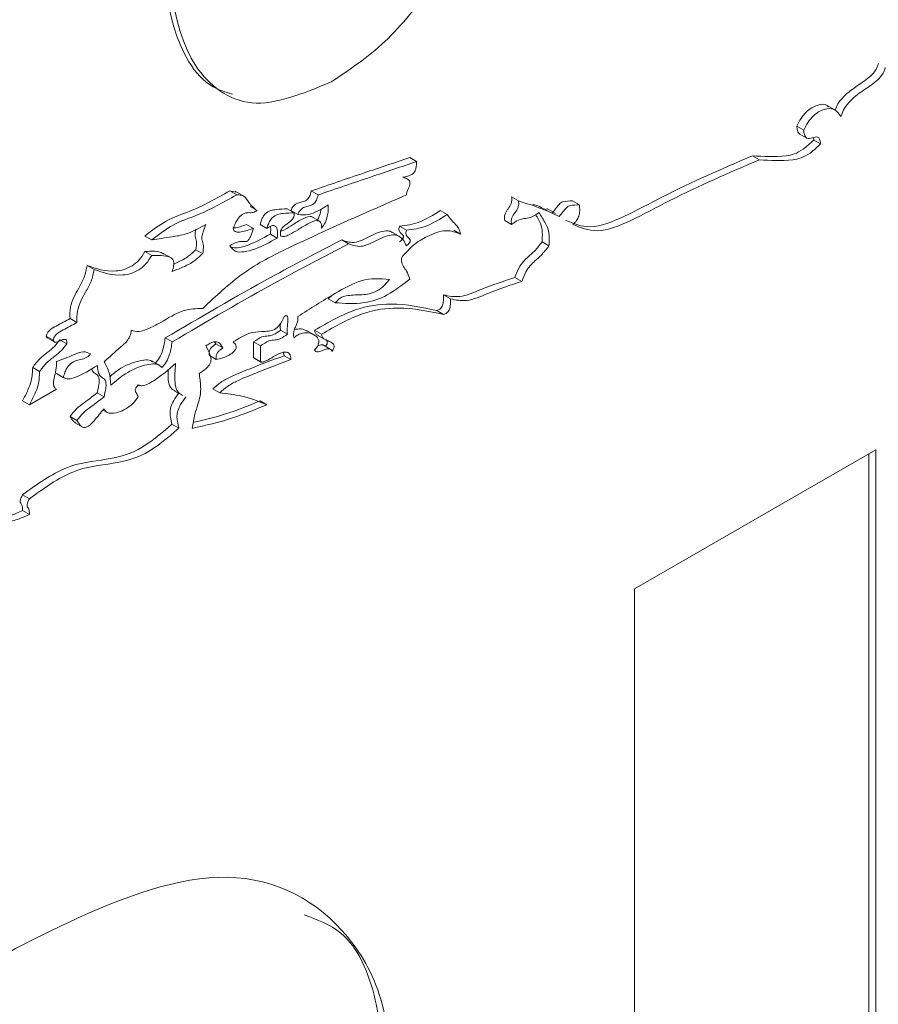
# Paper-space layout 'Sheet1' of a CAD drawing. Header units: millimetres. Extents: x 0 to 432, y 0 to 279.
# Tile 49 of 90: x 374.22 to 376.46, y 215.07 to 217.64. Entities that reach past the tile are written whole.
import ezdxf

# ---------------------------------------------------------------- set-up
doc = ezdxf.new("R2010")
doc.units = ezdxf.units.MM
doc.header["$LTSCALE"] = 0.5

psp = doc.layouts.new('Sheet1')

# ---------------------------------------------------------------- linework, layer by layer
at = {"color": 7, "linetype": 'Continuous', "lineweight": 15}
for p, q in [((376.3514, 217.3989), (376.329, 217.4119)), ((376.248, 217.3586), (376.266, 217.3482)), ((376.2563, 217.3381), (376.2742, 217.3277)), ((376.2921, 217.3228), (376.2913, 217.3288)), ((376.2921, 217.3228), (376.31, 217.3125)), ((375.2389, 217.2769), (375.2569, 217.2666)), ((376.1327, 217.2817), (376.1506, 217.2713)), ((375.2351, 217.2199), (375.224, 217.2264)), ((374.7699, 217.1901), (374.7858, 217.187)), ((374.7699, 217.1901), (374.7879, 217.1797)), ((374.8065, 217.1765), (374.784, 217.1895)), ((374.982, 217.1901), (375, 217.1797)), ((375.5043, 217.1744), (375.5222, 217.1641)), ((374.8229, 217.1492), (374.8409, 217.1388)), ((374.9199, 217.1438), (374.9379, 217.1334)), ((375.6189, 217.1313), (375.5964, 217.1442)), ((375.6634, 217.164), (375.6814, 217.1536)), ((374.9291, 217.1389), (374.947, 217.1285)), ((375.0054, 217.1101), (374.983, 217.1231)), ((375.3186, 217.1387), (375.3366, 217.1284)), ((374.8137, 217.1029), (374.8317, 217.0925)), ((374.8489, 217.1028), (374.8668, 217.0924)), ((375.2125, 217.0982), (375.2304, 217.0878)), ((375.4867, 217.1131), (375.5047, 217.1028)), ((374.5484, 217.0726), (374.5664, 217.0623)), ((374.8759, 217.0776), (374.8938, 217.0672)), ((375.2141, 217.0702), (375.1916, 217.0832)), ((375.3538, 217.0876), (375.3717, 217.0772)), ((375.0617, 217.0622), (375.0797, 217.0518)), ((375.584, 217.0571), (375.6019, 217.0467)), ((374.5484, 217.0318), (374.5664, 217.0214)), ((374.6187, 217.0144), (374.5963, 217.0274)), ((374.6813, 217.0368), (374.6993, 217.0264)), ((374.3982, 216.9961), (374.4161, 216.9857)), ((375.5132, 216.9648), (375.5311, 216.9544)), ((375.0266, 216.9091), (375.0366, 216.918)), ((375.3273, 216.9191), (375.3453, 216.9087)), ((375.0266, 216.9091), (375.0445, 216.8987)), ((375.3095, 216.8782), (375.3274, 216.8679)), ((374.3536, 216.8576), (374.3715, 216.8472)), ((374.2917, 216.8118), (374.3097, 216.8015)), ((374.9023, 216.827), (374.9203, 216.8166)), ((374.9924, 216.8133), (374.97, 216.8263)), ((374.9912, 216.8271), (375.0092, 216.8167)), ((374.9985, 216.8143), (375.021, 216.8013)), ((374.2943, 216.8068), (374.3123, 216.7964)), ((374.3273, 216.8017), (374.3453, 216.7913)), ((374.6016, 216.8068), (374.6196, 216.7965)), ((374.734, 216.7914), (374.7303, 216.7968)), ((374.734, 216.7914), (374.752, 216.781)), ((374.8318, 216.7555), (374.8318, 216.7967)), ((374.8318, 216.7967), (374.8498, 216.7863)), ((374.8498, 216.7451), (374.8498, 216.7863)), ((375.032, 216.7777), (375.0141, 216.7881)), ((374.7167, 216.7608), (374.7347, 216.7504)), ((374.9115, 216.7606), (374.9103, 216.7683)), ((374.9115, 216.7606), (374.9295, 216.7503)), ((374.9243, 216.7672), (374.9201, 216.7696)), ((374.5894, 216.7339), (374.567, 216.7468)), ((374.8306, 216.7559), (374.853, 216.743)), ((374.8318, 216.7555), (374.8498, 216.7451)), ((374.2561, 216.73), (374.274, 216.7196)), ((374.3174, 216.7145), (374.3399, 216.7016)), ((374.3179, 216.7144), (374.3359, 216.704)), ((374.5312, 216.6841), (374.5344, 216.6823)), ((374.3183, 216.6734), (374.2475, 216.6326)), ((374.4242, 216.6634), (374.4421, 216.653)), ((374.6249, 216.6694), (374.6473, 216.6564)), ((374.7256, 216.6738), (374.7436, 216.6634)), ((374.2296, 216.6429), (374.2475, 216.6326)), ((374.8489, 216.6429), (374.8668, 216.6325)), ((374.3536, 216.6023), (374.3715, 216.592)), ((374.4393, 216.619), (374.4511, 216.6122)), ((374.3651, 216.5868), (374.3875, 216.5738)), ((374.6192, 216.5819), (374.6372, 216.5715)), ((375.825, 216.1525), (376.4537, 216.5154)), ((376.4357, 216.505), (376.4357, 212.7509)), ((376.4537, 216.5154), (376.4537, 212.7406)), ((374.2296, 216.398), (374.2475, 216.3876)), ((374.2296, 216.357), (374.2475, 216.3466)), ((375.825, 212.3777), (375.825, 216.1525))]:
    psp.add_line(p, q, dxfattribs=at)
for points, knots in [([(375.4337, 218.1837), (375.4287, 218.1105), (375.4187, 217.9643), (375.3144, 217.7408), (375.1769, 217.5693), (375.0816, 217.5059), (375.0339, 217.4741)], [0, 0, 0, 0, 0.280205, 0.559313, 0.779411, 1, 1, 1, 1]), ([(374.7769, 217.4423), (374.7594, 217.4476), (374.7131, 217.4615), (374.5985, 217.5931), (374.5907, 217.8018), (374.5845, 217.9686)], [0, 0, 0, 0, 0.1090976, 0.2882084, 1, 1, 1, 1]), ([(375.0339, 217.4741), (374.9611, 217.4441), (374.8517, 217.3989), (374.7409, 217.4461), (374.6143, 217.5778), (374.6077, 217.7892), (374.6025, 217.9582)], [0, 0, 0, 0, 0.248922, 0.37465, 0.500373, 1, 1, 1, 1]), ([(376.348, 217.4009), (376.3502, 217.4064), (376.3552, 217.4194), (376.3761, 217.4435), (376.4057, 217.4646), (376.4346, 217.4827), (376.4521, 217.5016), (376.4584, 217.5134), (376.4599, 217.5193), (376.4606, 217.5223)], [0, 0, 0, 0, 0.097596, 0.229797, 0.516224, 0.786538, 0.894795, 0.945633, 1, 1, 1, 1]), ([(376.363, 217.3838), (376.366, 217.3917), (376.3717, 217.407), (376.3939, 217.4332), (376.4237, 217.4542), (376.4526, 217.4723), (376.4701, 217.4913), (376.4763, 217.5031), (376.4778, 217.5089), (376.4786, 217.512)], [0, 0, 0, 0, 0.1328477, 0.2598851, 0.5351226, 0.7948767, 0.8989047, 0.9477566, 1, 1, 1, 1]), ([(376.248, 217.3586), (376.2515, 217.3657), (376.2582, 217.3792), (376.2721, 217.3958), (376.2869, 217.4074), (376.3062, 217.4155), (376.3231, 217.4179), (376.3295, 217.4105), (376.3304, 217.4094)], [0, 0, 0, 0, 0.1755109, 0.333186, 0.4850287, 0.6377935, 0.9493581, 1, 1, 1, 1]), ([(376.266, 217.3482), (376.2695, 217.3553), (376.2761, 217.3688), (376.2901, 217.3855), (376.3048, 217.3969), (376.3243, 217.4055), (376.3479, 217.4056), (376.3579, 217.3911), (376.363, 217.3838)], [0, 0, 0, 0, 0.13879, 0.263475, 0.383549, 0.504351, 0.750729, 1, 1, 1, 1]), ([(376.2563, 217.3381), (376.2551, 217.3391), (376.2521, 217.3414), (376.2494, 217.3486), (376.2485, 217.355), (376.248, 217.3586)], [0, 0, 0, 0, 0.240926, 0.568327, 1, 1, 1, 1]), ([(376.31, 217.3125), (376.3098, 217.315), (376.3093, 217.3196), (376.3076, 217.325), (376.3054, 217.3286), (376.3, 217.3322), (376.2909, 217.3291), (376.2811, 217.326), (376.2747, 217.3267), (376.2703, 217.3311), (376.2673, 217.3382), (376.2665, 217.3446), (376.266, 217.3482)], [0, 0, 0, 0, 0.09248, 0.166566, 0.22726, 0.279765, 0.474318, 0.575362, 0.679929, 0.761424, 0.864326, 1, 1, 1, 1]), ([(376.1327, 217.2817), (376.1611, 217.2797), (376.196, 217.2773), (376.2413, 217.2853), (376.2665, 217.2989), (376.283, 217.3144), (376.2921, 217.3228)], [0, 0, 0, 0, 0.568632, 0.698054, 0.835446, 1, 1, 1, 1]), ([(376.1506, 217.2713), (376.1791, 217.2694), (376.2139, 217.2669), (376.2593, 217.2749), (376.2844, 217.2885), (376.301, 217.304), (376.31, 217.3125)], [0, 0, 0, 0, 0.568632, 0.698054, 0.835446, 1, 1, 1, 1]), ([(374.982, 217.1901), (375.0281, 217.2058), (375.1138, 217.235), (375.1994, 217.2637), (375.2389, 217.2769)], [0, 0, 0, 0, 0.537559, 1, 1, 1, 1]), ([(375.6461, 217.1133), (375.6664, 217.1047), (375.7097, 217.0866), (375.8016, 217.1232), (375.9426, 217.2003), (376.0543, 217.2482), (376.1327, 217.2817)], [0, 0, 0, 0, 0.156582, 0.333512, 0.532656, 1, 1, 1, 1]), ([(375.664, 217.1029), (375.6844, 217.0944), (375.7277, 217.0762), (375.8195, 217.1128), (375.9606, 217.1899), (376.0723, 217.2378), (376.1506, 217.2713)], [0, 0, 0, 0, 0.156582, 0.333512, 0.532656, 1, 1, 1, 1]), ([(375, 217.1797), (375.0461, 217.1954), (375.1317, 217.2247), (375.2173, 217.2533), (375.2569, 217.2666)], [0, 0, 0, 0, 0.537559, 1, 1, 1, 1]), ([(375.2569, 217.2666), (375.2567, 217.2624), (375.2564, 217.2555), (375.2547, 217.2464), (375.2521, 217.2401), (375.2492, 217.2361), (375.2457, 217.2333), (375.2362, 217.2289), (375.2281, 217.2271), (375.2213, 217.2256)], [0, 0, 0, 0, 0.195583, 0.330134, 0.402885, 0.464311, 0.527003, 0.59889, 1, 1, 1, 1]), ([(375.2213, 217.2256), (375.2254, 217.2242), (375.2315, 217.222), (375.2384, 217.2179), (375.2398, 217.2116), (375.2395, 217.2074), (375.2393, 217.2051)], [0, 0, 0, 0, 0.46223, 0.695893, 0.830919, 1, 1, 1, 1]), ([(375.2393, 217.2051), (375.2375, 217.2006), (375.2348, 217.1942), (375.2309, 217.1855), (375.2306, 217.1817), (375.2304, 217.1797)], [0, 0, 0, 0, 0.535477, 0.749523, 1, 1, 1, 1]), ([(374.5484, 217.0726), (374.567, 217.0869), (374.6062, 217.1169), (374.6795, 217.1395), (374.735, 217.1706), (374.7699, 217.1901)], [0, 0, 0, 0, 0.252047, 0.530219, 1, 1, 1, 1]), ([(374.5664, 217.0623), (374.585, 217.0765), (374.6242, 217.1065), (374.6975, 217.1291), (374.753, 217.1602), (374.7879, 217.1797)], [0, 0, 0, 0, 0.252047, 0.530219, 1, 1, 1, 1]), ([(375.2304, 217.1797), (375.1288, 217.1354), (374.9876, 217.0738), (374.807, 216.9849), (374.7339, 216.9159), (374.6993, 216.8832)], [0, 0, 0, 0, 0.574852, 0.798714, 1, 1, 1, 1]), ([(374.7879, 217.1797), (374.7949, 217.1795), (374.809, 217.1791), (374.8207, 217.1557), (374.8332, 217.1452), (374.8409, 217.1388)], [0, 0, 0, 0, 0.2785997, 0.5615042, 1, 1, 1, 1]), ([(374.9291, 217.1389), (374.93, 217.141), (374.9317, 217.1448), (374.9351, 217.1497), (374.9412, 217.1559), (374.9506, 217.1598), (374.961, 217.1616), (374.9701, 217.1655), (374.9755, 217.1718), (374.9782, 217.1768), (374.9805, 217.183), (374.9815, 217.1875), (374.982, 217.1901)], [0, 0, 0, 0, 0.074649, 0.138144, 0.196408, 0.37328, 0.559943, 0.722613, 0.775299, 0.834671, 0.907519, 1, 1, 1, 1]), ([(374.947, 217.1285), (374.948, 217.1306), (374.9497, 217.1344), (374.9531, 217.1393), (374.9592, 217.1455), (374.9686, 217.1494), (374.979, 217.1512), (374.9881, 217.1551), (374.9934, 217.1614), (374.9962, 217.1664), (374.9985, 217.1727), (374.9995, 217.1772), (375, 217.1797)], [0, 0, 0, 0, 0.074649, 0.138144, 0.196408, 0.37328, 0.559943, 0.722613, 0.775299, 0.834671, 0.907519, 1, 1, 1, 1]), ([(375.4867, 217.1131), (375.4863, 217.1152), (375.4856, 217.119), (375.4859, 217.125), (375.4883, 217.1336), (375.4955, 217.1438), (375.5027, 217.154), (375.505, 217.1626), (375.5054, 217.1686), (375.5047, 217.1723), (375.5043, 217.1744)], [0, 0, 0, 0, 0.118762, 0.211486, 0.288854, 0.5, 0.711146, 0.788514, 0.881238, 1, 1, 1, 1]), ([(374.8489, 217.1028), (374.8499, 217.1066), (374.8518, 217.1135), (374.8565, 217.1231), (374.8644, 217.1333), (374.8773, 217.1403), (374.896, 217.142), (374.9104, 217.1431), (374.9199, 217.1438)], [0, 0, 0, 0, 0.10719, 0.19272, 0.26678, 0.433416, 0.62796, 1, 1, 1, 1]), ([(375.0265, 217.154), (375.0172, 217.1478), (375.0001, 217.1365), (374.9725, 217.1266), (374.9564, 217.1278), (374.947, 217.1285)], [0, 0, 0, 0, 0.3364181, 0.6160221, 1, 1, 1, 1]), ([(374.9968, 217.1121), (374.998, 217.1139), (375.0026, 217.1209), (375.0061, 217.1319), (375.0071, 217.1398), (375.0075, 217.1424)], [0, 0, 0, 0, 0.196668, 0.732769, 1, 1, 1, 1]), ([(375.0092, 217.0927), (375.0124, 217.0975), (375.0192, 217.1073), (375.0246, 217.1236), (375.027, 217.1394), (375.0267, 217.1489), (375.0265, 217.154)], [0, 0, 0, 0, 0.244103, 0.501714, 0.732469, 1, 1, 1, 1]), ([(375.5047, 217.1028), (375.5043, 217.1049), (375.5036, 217.1086), (375.5039, 217.1146), (375.5062, 217.1232), (375.5134, 217.1334), (375.5206, 217.1436), (375.523, 217.1522), (375.5233, 217.1582), (375.5226, 217.162), (375.5222, 217.1641)], [0, 0, 0, 0, 0.118762, 0.211486, 0.288854, 0.5, 0.711146, 0.788514, 0.881238, 1, 1, 1, 1]), ([(375.5222, 217.1641), (375.5428, 217.1577), (375.5795, 217.1465), (375.6136, 217.1303), (375.6287, 217.1232)], [0, 0, 0, 0, 0.5608218, 1, 1, 1, 1]), ([(375.56, 217.1557), (375.5617, 217.1551), (375.5746, 217.1509), (375.5866, 217.1449), (375.5969, 217.1397)], [0, 0, 0, 0, 0.135605, 1, 1, 1, 1]), ([(375.6107, 217.1336), (375.6143, 217.138), (375.6201, 217.1453), (375.6274, 217.1542), (375.6329, 217.1598), (375.6454, 217.1642), (375.655, 217.1641), (375.6634, 217.164)], [0, 0, 0, 0, 0.214547, 0.35135, 0.438351, 0.5111, 1, 1, 1, 1]), ([(375.6287, 217.1232), (375.6322, 217.1276), (375.6381, 217.1349), (375.6454, 217.1438), (375.6509, 217.1494), (375.6634, 217.1538), (375.673, 217.1537), (375.6814, 217.1536)], [0, 0, 0, 0, 0.214547, 0.35135, 0.438351, 0.5111, 1, 1, 1, 1]), ([(375.6814, 217.1536), (375.6818, 217.1487), (375.6827, 217.1397), (375.6808, 217.1272), (375.6773, 217.1183), (375.6738, 217.1124), (375.6693, 217.1071), (375.6659, 217.1043), (375.664, 217.1029)], [0, 0, 0, 0, 0.306485, 0.553041, 0.661148, 0.766359, 0.876607, 1, 1, 1, 1]), ([(374.8409, 217.1388), (374.8374, 217.1369), (374.83, 217.1327), (374.82, 217.1338), (374.8088, 217.1329), (374.7978, 217.1257), (374.79, 217.1156), (374.784, 217.1052), (374.7806, 217.0972), (374.7787, 217.0927)], [0, 0, 0, 0, 0.141055, 0.305398, 0.475545, 0.647078, 0.739703, 0.854378, 1, 1, 1, 1]), ([(374.8668, 217.0924), (374.8679, 217.0962), (374.8698, 217.1031), (374.8744, 217.1127), (374.8823, 217.1229), (374.8952, 217.1299), (374.914, 217.1317), (374.9284, 217.1327), (374.9379, 217.1334)], [0, 0, 0, 0, 0.10719, 0.19272, 0.26678, 0.433416, 0.62796, 1, 1, 1, 1]), ([(374.9379, 217.1334), (374.9381, 217.1317), (374.9384, 217.1287), (374.9376, 217.1238), (374.9349, 217.1176), (374.9288, 217.111), (374.9207, 217.1052), (374.9126, 217.0995), (374.9062, 217.0933), (374.903, 217.0874), (374.9018, 217.0827), (374.9016, 217.0775), (374.9023, 217.0742), (374.9027, 217.0724)], [0, 0, 0, 0, 0.07798, 0.139378, 0.192499, 0.314384, 0.456995, 0.601967, 0.728025, 0.78037, 0.83772, 0.908378, 1, 1, 1, 1]), ([(374.9025, 217.085), (374.9039, 217.0854), (374.9129, 217.0884), (374.9312, 217.1004), (374.9554, 217.1154), (374.9742, 217.1236), (374.9834, 217.1232), (374.9849, 217.1218), (374.9851, 217.1216)], [0, 0, 0, 0, 0.050207, 0.323762, 0.64384, 0.912306, 0.98818, 1, 1, 1, 1]), ([(375.2125, 217.0982), (375.2299, 217.1003), (375.264, 217.1045), (375.3007, 217.1275), (375.3186, 217.1387)], [0, 0, 0, 0, 0.50911, 1, 1, 1, 1]), ([(375.2304, 217.0878), (375.2478, 217.0899), (375.282, 217.0941), (375.3186, 217.1171), (375.3366, 217.1284)], [0, 0, 0, 0, 0.50911, 1, 1, 1, 1]), ([(375.3366, 217.1284), (375.3436, 217.1197), (375.3533, 217.1075), (375.3676, 217.0934), (375.3703, 217.0828), (375.3717, 217.0772)], [0, 0, 0, 0, 0.547691, 0.763865, 1, 1, 1, 1]), ([(375.5757, 217.1336), (375.5681, 217.1285), (375.5546, 217.1193), (375.538, 217.1185), (375.5218, 217.1151), (375.5108, 217.1072), (375.5047, 217.1028)], [0, 0, 0, 0, 0.3066947, 0.5494705, 0.7471436, 1, 1, 1, 1]), ([(375.584, 217.0571), (375.5847, 217.0699), (375.586, 217.0927), (375.5763, 217.1139), (375.5697, 217.1244), (375.567, 217.1286)], [0, 0, 0, 0, 0.4280053, 0.7664784, 1, 1, 1, 1]), ([(375.6019, 217.0467), (375.6027, 217.0595), (375.604, 217.0824), (375.5915, 217.1091), (375.5816, 217.1244), (375.5757, 217.1336)], [0, 0, 0, 0, 0.336156, 0.601994, 1, 1, 1, 1]), ([(374.7077, 217.103), (374.6902, 217.0933), (374.6597, 217.0764), (374.6135, 217.0698), (374.5839, 217.0651), (374.5664, 217.0623)], [0, 0, 0, 0, 0.355354, 0.617824, 1, 1, 1, 1]), ([(374.6813, 217.0368), (374.6826, 217.0445), (374.6849, 217.0582), (374.6795, 217.0694), (374.679, 217.0806), (374.6807, 217.0872), (374.6816, 217.0905)], [0, 0, 0, 0, 0.381941, 0.673924, 0.840039, 1, 1, 1, 1]), ([(374.6993, 217.0264), (374.7006, 217.0341), (374.7029, 217.0478), (374.6974, 217.059), (374.697, 217.0713), (374.7004, 217.0856), (374.705, 217.0965), (374.7077, 217.103)], [0, 0, 0, 0, 0.2772973, 0.4892827, 0.6098858, 0.768279, 1, 1, 1, 1]), ([(374.8317, 217.0925), (374.8296, 217.0859), (374.827, 217.0776), (374.8226, 217.068), (374.8203, 217.064), (374.8178, 217.0609), (374.8152, 217.059), (374.8101, 217.0574), (374.8039, 217.0586), (374.7946, 217.0583), (374.7833, 217.0552), (374.7748, 217.0499), (374.7701, 217.047)], [0, 0, 0, 0, 0.204087, 0.256766, 0.297885, 0.33506, 0.368208, 0.403072, 0.540331, 0.662166, 0.811485, 1, 1, 1, 1]), ([(374.7787, 217.0927), (374.7795, 217.0904), (374.7811, 217.0859), (374.7881, 217.0815), (374.8054, 217.0836), (374.821, 217.0889), (374.8317, 217.0925)], [0, 0, 0, 0, 0.121423, 0.234046, 0.471952, 1, 1, 1, 1]), ([(374.7791, 217.0936), (374.78, 217.0936), (374.7907, 217.0936), (374.8027, 217.0984), (374.8137, 217.1029)], [0, 0, 0, 0, 0.082091, 1, 1, 1, 1]), ([(374.8938, 217.0672), (374.8942, 217.0716), (374.8948, 217.0797), (374.8939, 217.09), (374.8911, 217.0967), (374.8867, 217.0998), (374.8813, 217.1), (374.8745, 217.0975), (374.8695, 217.0942), (374.8668, 217.0924)], [0, 0, 0, 0, 0.199751, 0.370765, 0.517378, 0.619891, 0.727023, 0.850398, 1, 1, 1, 1]), ([(374.8759, 217.0776), (374.8763, 217.082), (374.877, 217.0891), (374.8761, 217.0953), (374.8758, 217.0976)], [0, 0, 0, 0, 0.620019, 1, 1, 1, 1]), ([(374.9027, 217.0724), (374.9058, 217.0718), (374.9124, 217.0706), (374.9282, 217.0773), (374.9491, 217.0897), (374.9732, 217.1049), (374.9925, 217.1138), (375.0026, 217.1122), (375.0068, 217.1086), (375.0092, 217.1019), (375.0092, 217.0959), (375.0092, 217.0927)], [0, 0, 0, 0, 0.087408, 0.189289, 0.374945, 0.592175, 0.774377, 0.825871, 0.876655, 0.932533, 1, 1, 1, 1]), ([(375.2125, 217.0573), (375.2139, 217.0585), (375.2164, 217.0607), (375.2193, 217.0638), (375.221, 217.0662), (375.2219, 217.068), (375.2226, 217.07), (375.2225, 217.0722), (375.2215, 217.0741), (375.2192, 217.077), (375.2151, 217.0804), (375.2114, 217.0854), (375.2107, 217.0921), (375.2118, 217.0961), (375.2125, 217.0982)], [0, 0, 0, 0, 0.098662, 0.171366, 0.208398, 0.238939, 0.265906, 0.310934, 0.363319, 0.425006, 0.595896, 0.796244, 0.893535, 1, 1, 1, 1]), ([(374.7701, 217.047), (374.7744, 217.0415), (374.7835, 217.0298), (374.8084, 217.0308), (374.8449, 217.04), (374.8742, 217.0563), (374.8938, 217.0672)], [0, 0, 0, 0, 0.173909, 0.366998, 0.576091, 1, 1, 1, 1]), ([(374.7742, 217.0431), (374.7793, 217.0424), (374.7926, 217.0407), (374.8273, 217.0511), (374.8564, 217.067), (374.8759, 217.0776)], [0, 0, 0, 0, 0.170224, 0.444315, 1, 1, 1, 1]), ([(375.0617, 217.0622), (375.0737, 217.0581), (375.0972, 217.0502), (375.1417, 217.077), (375.1743, 217.0878), (375.1906, 217.0847), (375.1937, 217.0819), (375.1938, 217.0818)], [0, 0, 0, 0, 0.3076218, 0.6053508, 0.8946787, 0.9965102, 1, 1, 1, 1]), ([(375.0797, 217.0518), (375.0917, 217.0478), (375.1152, 217.04), (375.1594, 217.0663), (375.1929, 217.0783), (375.2124, 217.0723), (375.223, 217.0627), (375.2278, 217.0525), (375.2304, 217.0469)], [0, 0, 0, 0, 0.245985, 0.484059, 0.715415, 0.796843, 0.889044, 1, 1, 1, 1]), ([(375.3717, 217.0772), (375.3594, 217.0821), (375.3341, 217.0922), (375.2888, 217.0746), (375.2501, 217.0522), (375.2301, 217.0306), (375.2213, 217.0211)], [0, 0, 0, 0, 0.293955, 0.600937, 0.823411, 1, 1, 1, 1]), ([(375.2304, 217.0469), (375.2319, 217.0482), (375.2344, 217.0503), (375.2372, 217.0534), (375.239, 217.0558), (375.2399, 217.0576), (375.2405, 217.0596), (375.2404, 217.0618), (375.2395, 217.0638), (375.2372, 217.0666), (375.2331, 217.0701), (375.2294, 217.075), (375.2286, 217.0817), (375.2298, 217.0857), (375.2304, 217.0878)], [0, 0, 0, 0, 0.098662, 0.171366, 0.208398, 0.238939, 0.265906, 0.310934, 0.363319, 0.425006, 0.595896, 0.796244, 0.893535, 1, 1, 1, 1]), ([(374.6016, 216.8068), (374.6931, 216.8606), (374.8466, 216.9508), (374.9998, 217.0301), (375.0617, 217.0622)], [0, 0, 0, 0, 0.596182, 1, 1, 1, 1]), ([(374.6196, 216.7965), (374.7111, 216.8502), (374.8646, 216.9404), (375.0178, 217.0197), (375.0797, 217.0518)], [0, 0, 0, 0, 0.596182, 1, 1, 1, 1]), ([(375.5132, 216.9648), (375.5163, 216.9732), (375.5218, 216.9877), (375.5346, 217.0061), (375.5488, 217.0193), (375.5661, 217.0341), (375.5775, 217.0488), (375.584, 217.0571)], [0, 0, 0, 0, 0.223771, 0.386168, 0.537561, 0.739099, 1, 1, 1, 1]), ([(375.5311, 216.9544), (375.5343, 216.9628), (375.5398, 216.9773), (375.5525, 216.9957), (375.5668, 217.0089), (375.5841, 217.0237), (375.5955, 217.0384), (375.6019, 217.0467)], [0, 0, 0, 0, 0.223771, 0.386168, 0.537561, 0.739099, 1, 1, 1, 1]), ([(374.3982, 216.9961), (374.4218, 216.9875), (374.4566, 216.9749), (374.5068, 216.9878), (374.5342, 217.0088), (374.5437, 217.0241), (374.5484, 217.0318)], [0, 0, 0, 0, 0.529856, 0.780392, 0.889846, 1, 1, 1, 1]), ([(374.4161, 216.9857), (374.4398, 216.9772), (374.4746, 216.9646), (374.5247, 216.9774), (374.5521, 216.9985), (374.5616, 217.0137), (374.5664, 217.0214)], [0, 0, 0, 0, 0.529856, 0.780392, 0.889846, 1, 1, 1, 1]), ([(374.5484, 217.0318), (374.5657, 217.0334), (374.5841, 217.0351), (374.5974, 217.0263), (374.5983, 217.0257)], [0, 0, 0, 0, 0.934326, 1, 1, 1, 1]), ([(374.5664, 217.0214), (374.5831, 217.0222), (374.6027, 217.0231), (374.6202, 217.0138), (374.6242, 217.0064), (374.6242, 216.9946), (374.6212, 216.9855), (374.6196, 216.9804)], [0, 0, 0, 0, 0.585047, 0.682954, 0.774771, 0.873988, 1, 1, 1, 1]), ([(374.6196, 216.9804), (374.6342, 216.9856), (374.6535, 216.9926), (374.6806, 217.0093), (374.6922, 217.02), (374.6993, 217.0264)], [0, 0, 0, 0, 0.551366, 0.728339, 1, 1, 1, 1]), ([(374.6236, 217.0001), (374.6309, 217.0028), (374.643, 217.0073), (374.6626, 217.0198), (374.6743, 217.0304), (374.6813, 217.0368)], [0, 0, 0, 0, 0.3818164, 0.6256715, 1, 1, 1, 1]), ([(375.2213, 217.0211), (375.2205, 217.02), (375.2189, 217.0181), (375.2176, 217.0145), (375.2172, 217.0109), (375.2186, 216.9971), (375.2306, 216.9845), (375.2367, 216.9675), (375.2393, 216.9602)], [0, 0, 0, 0, 0.040615, 0.078534, 0.11996, 0.168121, 0.639494, 1, 1, 1, 1]), ([(374.3536, 216.8576), (374.3532, 216.8672), (374.3525, 216.8845), (374.3628, 216.913), (374.3767, 216.9379), (374.3925, 216.9655), (374.3962, 216.9855), (374.3982, 216.9961)], [0, 0, 0, 0, 0.227824, 0.406944, 0.576827, 0.777439, 1, 1, 1, 1]), ([(374.3715, 216.8472), (374.3711, 216.8568), (374.3705, 216.8741), (374.3808, 216.9026), (374.3947, 216.9275), (374.4105, 216.9551), (374.4142, 216.9751), (374.4161, 216.9857)], [0, 0, 0, 0, 0.227824, 0.406944, 0.576827, 0.777439, 1, 1, 1, 1]), ([(375.1861, 216.9596), (375.1623, 216.9614), (375.1184, 216.9646), (375.0345, 216.9181), (374.9796, 216.8833), (374.947, 216.8627)], [0, 0, 0, 0, 0.32739, 0.602027, 1, 1, 1, 1]), ([(375.3273, 216.9191), (375.341, 216.9162), (375.3703, 216.9098), (375.4363, 216.9389), (375.4839, 216.9549), (375.5132, 216.9648)], [0, 0, 0, 0, 0.250554, 0.538768, 1, 1, 1, 1]), ([(375.2393, 216.9602), (375.2198, 216.945), (375.1799, 216.9141), (375.1117, 216.8933), (375.0692, 216.8967), (375.0445, 216.8987)], [0, 0, 0, 0, 0.287589, 0.585576, 1, 1, 1, 1]), ([(375.0445, 216.8987), (375.049, 216.9033), (375.0586, 216.9129), (375.0817, 216.919), (375.1098, 216.9187), (375.1408, 216.9219), (375.1685, 216.9377), (375.1801, 216.9522), (375.1861, 216.9596)], [0, 0, 0, 0, 0.093578, 0.200224, 0.462124, 0.735059, 0.863774, 1, 1, 1, 1]), ([(375.3453, 216.9087), (375.3589, 216.9058), (375.3883, 216.8995), (375.4543, 216.9285), (375.5019, 216.9446), (375.5311, 216.9544)], [0, 0, 0, 0, 0.250554, 0.538768, 1, 1, 1, 1]), ([(375.3095, 216.8782), (375.3109, 216.8787), (375.3136, 216.8797), (375.3173, 216.8819), (375.3207, 216.885), (375.3237, 216.8895), (375.3257, 216.895), (375.3274, 216.9052), (375.3273, 216.913), (375.3273, 216.9191)], [0, 0, 0, 0, 0.112936, 0.2042718, 0.2803804, 0.3813294, 0.4852708, 0.6014992, 1, 1, 1, 1]), ([(374.9912, 216.8271), (375.027, 216.8476), (375.0957, 216.8867), (375.2051, 216.901), (375.2707, 216.8867), (375.3095, 216.8782)], [0, 0, 0, 0, 0.308789, 0.591432, 1, 1, 1, 1]), ([(375.0092, 216.8167), (375.045, 216.8372), (375.1137, 216.8764), (375.223, 216.8907), (375.2886, 216.8763), (375.3274, 216.8679)], [0, 0, 0, 0, 0.308789, 0.591432, 1, 1, 1, 1]), ([(375.3274, 216.8679), (375.3289, 216.8684), (375.3315, 216.8693), (375.3353, 216.8716), (375.3387, 216.8747), (375.3417, 216.8791), (375.3436, 216.8847), (375.3454, 216.8949), (375.3453, 216.9027), (375.3453, 216.9087)], [0, 0, 0, 0, 0.112936, 0.2042718, 0.2803804, 0.3813294, 0.4852708, 0.6014992, 1, 1, 1, 1]), ([(374.6993, 216.8832), (374.6827, 216.8834), (374.6479, 216.8837), (374.5983, 216.8512), (374.5599, 216.8315), (374.5328, 216.8205), (374.5194, 216.8249), (374.5132, 216.8269)], [0, 0, 0, 0, 0.281797, 0.589864, 0.743201, 0.879174, 1, 1, 1, 1]), ([(374.9116, 216.8629), (374.9082, 216.855), (374.902, 216.8409), (374.8852, 216.8272), (374.8695, 216.8243), (374.8483, 216.8233), (374.8185, 216.8214), (374.7926, 216.8052), (374.7787, 216.7965)], [0, 0, 0, 0, 0.124579, 0.221219, 0.331928, 0.466244, 0.712959, 1, 1, 1, 1]), ([(374.9203, 216.8166), (374.9199, 216.8184), (374.9191, 216.8224), (374.9196, 216.8316), (374.9208, 216.8426), (374.9218, 216.854), (374.9213, 216.8615), (374.9192, 216.8645), (374.9173, 216.8652), (374.9147, 216.8647), (374.9127, 216.8635), (374.9116, 216.8629)], [0, 0, 0, 0, 0.105748, 0.232309, 0.45258, 0.640241, 0.791459, 0.83915, 0.885694, 0.937135, 1, 1, 1, 1]), ([(374.947, 216.8627), (374.9474, 216.8591), (374.9479, 216.8527), (374.9442, 216.8418), (374.9403, 216.8338), (374.9376, 216.8267), (374.9363, 216.8203), (374.9362, 216.8132), (374.9373, 216.8088), (374.9379, 216.8063)], [0, 0, 0, 0, 0.207348, 0.367026, 0.519912, 0.61303, 0.715579, 0.839493, 1, 1, 1, 1]), ([(374.2917, 216.8118), (374.292, 216.8133), (374.2926, 216.8162), (374.2946, 216.8204), (374.2973, 216.8242), (374.3047, 216.8317), (374.324, 216.8412), (374.3416, 216.8509), (374.3536, 216.8576)], [0, 0, 0, 0, 0.052684, 0.100527, 0.148377, 0.199615, 0.452799, 1, 1, 1, 1]), ([(374.3097, 216.8015), (374.31, 216.803), (374.3106, 216.8058), (374.3126, 216.8101), (374.3153, 216.8138), (374.3226, 216.8213), (374.3419, 216.8309), (374.3595, 216.8406), (374.3715, 216.8472)], [0, 0, 0, 0, 0.052684, 0.100527, 0.148377, 0.199615, 0.452799, 1, 1, 1, 1]), ([(374.9023, 216.827), (374.902, 216.8288), (374.9011, 216.8327), (374.9015, 216.8392), (374.9019, 216.8435), (374.9021, 216.8452)], [0, 0, 0, 0, 0.335091, 0.736136, 1, 1, 1, 1]), ([(374.2944, 216.8068), (374.2942, 216.8069), (374.2934, 216.8072), (374.2923, 216.8088), (374.2919, 216.8108), (374.2917, 216.8118)], [0, 0, 0, 0, 0.075307, 0.509488, 1, 1, 1, 1]), ([(374.5132, 216.8269), (374.5128, 216.8238), (374.5121, 216.8181), (374.5086, 216.8092), (374.5004, 216.7956), (374.4766, 216.7756), (374.4561, 216.7573), (374.4421, 216.7449)], [0, 0, 0, 0, 0.087858, 0.16466, 0.238613, 0.482138, 1, 1, 1, 1]), ([(374.8318, 216.7967), (374.8393, 216.8018), (374.8527, 216.811), (374.8693, 216.8117), (374.8853, 216.8149), (374.8962, 216.8226), (374.9023, 216.827)], [0, 0, 0, 0, 0.30637, 0.549458, 0.747492, 1, 1, 1, 1]), ([(374.8498, 216.7863), (374.8573, 216.7914), (374.8707, 216.8007), (374.8872, 216.8013), (374.9033, 216.8045), (374.9142, 216.8122), (374.9203, 216.8166)], [0, 0, 0, 0, 0.30637, 0.549458, 0.747492, 1, 1, 1, 1]), ([(374.9379, 216.8063), (374.9394, 216.8081), (374.9425, 216.8119), (374.9481, 216.8156), (374.9592, 216.8204), (374.9757, 216.8209), (374.9905, 216.8158), (374.9989, 216.8076), (375.0018, 216.8017), (375.0023, 216.7953), (375.0009, 216.7896), (374.9983, 216.7846), (374.9951, 216.78), (374.9925, 216.7773), (374.9911, 216.7759)], [0, 0, 0, 0, 0.04944, 0.103399, 0.163948, 0.37813, 0.629596, 0.715838, 0.789703, 0.838175, 0.884218, 0.917306, 0.955146, 1, 1, 1, 1]), ([(374.9384, 216.8286), (374.9446, 216.8297), (374.9572, 216.8321), (374.9668, 216.8268), (374.9718, 216.8242)], [0, 0, 0, 0, 0.485062, 1, 1, 1, 1]), ([(375.0009, 216.8131), (375.0002, 216.8135), (374.9973, 216.815), (374.9929, 216.8185), (374.9917, 216.8244), (374.9912, 216.8271)], [0, 0, 0, 0, 0.145703, 0.600581, 1, 1, 1, 1]), ([(375.0356, 216.7711), (375.0369, 216.7729), (375.0392, 216.776), (375.0415, 216.7809), (375.0423, 216.7851), (375.0415, 216.7893), (375.0385, 216.7929), (375.0323, 216.7965), (375.0246, 216.7995), (375.0169, 216.8035), (375.0108, 216.8081), (375.0097, 216.814), (375.0092, 216.8167)], [0, 0, 0, 0, 0.068659, 0.12175, 0.166814, 0.211815, 0.299866, 0.407324, 0.600473, 0.748151, 0.88225, 1, 1, 1, 1]), ([(374.2561, 216.73), (374.2618, 216.7374), (374.274, 216.7534), (374.2943, 216.7685), (374.313, 216.7835), (374.3227, 216.7958), (374.3273, 216.8017)], [0, 0, 0, 0, 0.2616605, 0.5594457, 0.7912195, 1, 1, 1, 1]), ([(374.274, 216.7196), (374.2797, 216.7271), (374.292, 216.743), (374.3123, 216.7581), (374.3309, 216.7731), (374.3407, 216.7855), (374.3453, 216.7913)], [0, 0, 0, 0, 0.2616605, 0.5594457, 0.7912195, 1, 1, 1, 1]), ([(374.3453, 216.7913), (374.3454, 216.793), (374.3456, 216.796), (374.345, 216.7996), (374.3435, 216.802), (374.3399, 216.8039), (374.3324, 216.8018), (374.3232, 216.7975), (374.3157, 216.7951), (374.3118, 216.7964), (374.3102, 216.7984), (374.3099, 216.8004), (374.3097, 216.8015)], [0, 0, 0, 0, 0.082617, 0.149693, 0.207755, 0.263113, 0.444165, 0.646898, 0.828747, 0.882792, 0.937826, 1, 1, 1, 1]), ([(374.5751, 216.7402), (374.5794, 216.7453), (374.588, 216.7555), (374.5975, 216.7797), (374.6, 216.7962), (374.6016, 216.8068)], [0, 0, 0, 0, 0.26293, 0.528223, 1, 1, 1, 1]), ([(374.5931, 216.7299), (374.5974, 216.7349), (374.606, 216.7451), (374.6155, 216.7693), (374.618, 216.7859), (374.6196, 216.7965)], [0, 0, 0, 0, 0.26293, 0.528223, 1, 1, 1, 1]), ([(374.7077, 216.786), (374.712, 216.778), (374.7171, 216.7683), (374.7209, 216.7549), (374.7212, 216.7484), (374.7194, 216.7412), (374.7151, 216.7341), (374.7087, 216.7275), (374.7003, 216.7207), (374.6938, 216.7167), (374.6901, 216.7144)], [0, 0, 0, 0, 0.3828036, 0.4637262, 0.5346704, 0.5999107, 0.6713063, 0.7524964, 0.8597577, 1, 1, 1, 1]), ([(374.752, 216.781), (374.7498, 216.7847), (374.7456, 216.792), (374.7371, 216.7976), (374.7275, 216.797), (374.7181, 216.7933), (374.7114, 216.7886), (374.7077, 216.786)], [0, 0, 0, 0, 0.253707, 0.502101, 0.641794, 0.802848, 1, 1, 1, 1]), ([(374.7167, 216.7608), (374.7164, 216.7626), (374.7158, 216.7657), (374.7162, 216.7707), (374.7177, 216.7753), (374.7209, 216.7808), (374.7267, 216.7863), (374.7315, 216.7896), (374.734, 216.7914)], [0, 0, 0, 0, 0.170006, 0.30247, 0.41268, 0.51645, 0.741654, 1, 1, 1, 1]), ([(374.7787, 216.7965), (374.7802, 216.7952), (374.7828, 216.793), (374.7854, 216.7892), (374.7865, 216.7859), (374.7867, 216.7833), (374.7862, 216.7801), (374.7847, 216.7765), (374.7818, 216.7727), (374.7751, 216.7662), (374.7587, 216.7566), (374.7444, 216.7529), (374.7347, 216.7504)], [0, 0, 0, 0, 0.095535, 0.168515, 0.206892, 0.239032, 0.267161, 0.307105, 0.350697, 0.401306, 0.593277, 1, 1, 1, 1]), ([(374.999, 216.7862), (375.0028, 216.7875), (375.008, 216.7894), (375.013, 216.789), (375.0139, 216.7881), (375.014, 216.788)], [0, 0, 0, 0, 0.7134842, 0.9725101, 1, 1, 1, 1]), ([(375.0199, 216.7848), (375.0203, 216.7855), (375.0218, 216.7876), (375.0235, 216.7913), (375.0243, 216.7955), (375.0235, 216.7996), (375.0218, 216.802), (375.0202, 216.803), (375.02, 216.8032)], [0, 0, 0, 0, 0.100658, 0.295227, 0.46038, 0.625302, 0.947997, 1, 1, 1, 1]), ([(374.407, 216.7656), (374.4011, 216.7683), (374.3884, 216.774), (374.356, 216.7597), (374.3328, 216.7508), (374.3183, 216.7452)], [0, 0, 0, 0, 0.244328, 0.529615, 1, 1, 1, 1]), ([(374.3359, 216.704), (374.3371, 216.7086), (374.3394, 216.7167), (374.3447, 216.7278), (374.3532, 216.7393), (374.3665, 216.7475), (374.381, 216.7508), (374.3927, 216.7536), (374.4019, 216.7589), (374.4053, 216.7634), (374.407, 216.7656)], [0, 0, 0, 0, 0.1271366, 0.2267172, 0.3105167, 0.4887256, 0.6802065, 0.8566243, 0.930476, 1, 1, 1, 1]), ([(374.7256, 216.6738), (374.7325, 216.6798), (374.7477, 216.6932), (374.7799, 216.7098), (374.8347, 216.7317), (374.8811, 216.7492), (374.9115, 216.7606)], [0, 0, 0, 0, 0.112166, 0.25025, 0.507847, 1, 1, 1, 1]), ([(374.7347, 216.7504), (374.7344, 216.7522), (374.7338, 216.7553), (374.7342, 216.7604), (374.7356, 216.7649), (374.7389, 216.7704), (374.7446, 216.7759), (374.7494, 216.7792), (374.752, 216.781)], [0, 0, 0, 0, 0.170006, 0.30247, 0.41268, 0.51645, 0.741654, 1, 1, 1, 1]), ([(374.9295, 216.7503), (374.9291, 216.7541), (374.9285, 216.761), (374.9242, 216.7678), (374.9151, 216.7717), (374.8991, 216.7666), (374.8794, 216.7555), (374.8643, 216.7462), (374.8553, 216.7437), (374.852, 216.7435), (374.8505, 216.7446), (374.8498, 216.7451)], [0, 0, 0, 0, 0.106151, 0.193823, 0.27521, 0.469483, 0.681385, 0.888499, 0.930519, 0.967012, 1, 1, 1, 1]), ([(374.9911, 216.7759), (374.9921, 216.7741), (374.994, 216.7707), (375.0026, 216.7705), (375.0142, 216.7751), (375.0254, 216.7794), (375.0318, 216.7782), (375.0346, 216.7757), (375.0353, 216.7727), (375.0356, 216.7711)], [0, 0, 0, 0, 0.11709, 0.234309, 0.501585, 0.762002, 0.838714, 0.914828, 1, 1, 1, 1]), ([(374.3183, 216.7452), (374.3182, 216.7379), (374.3181, 216.7242), (374.3117, 216.7032), (374.309, 216.6869), (374.3124, 216.6774), (374.3162, 216.6748), (374.3183, 216.6734)], [0, 0, 0, 0, 0.283308, 0.53121, 0.747088, 0.859744, 1, 1, 1, 1]), ([(374.4248, 216.7349), (374.4056, 216.7232), (374.3802, 216.7078), (374.3493, 216.6985), (374.3402, 216.7022), (374.3359, 216.704)], [0, 0, 0, 0, 0.61884, 0.820594, 1, 1, 1, 1]), ([(374.4421, 216.653), (374.4438, 216.6605), (374.4467, 216.6729), (374.4479, 216.6881), (374.4457, 216.6971), (374.4405, 216.7019), (374.4333, 216.7057), (374.4264, 216.7161), (374.4254, 216.7279), (374.4248, 216.7349)], [0, 0, 0, 0, 0.204836, 0.339378, 0.433424, 0.515372, 0.63241, 0.779298, 1, 1, 1, 1]), ([(374.4421, 216.7449), (374.4473, 216.736), (374.457, 216.7191), (374.4592, 216.6953), (374.4602, 216.684)], [0, 0, 0, 0, 0.52593, 1, 1, 1, 1]), ([(374.457, 216.7059), (374.4647, 216.7123), (374.487, 216.7309), (374.5178, 216.7434), (374.5453, 216.7494), (374.561, 216.7504), (374.567, 216.7458), (374.5686, 216.7445)], [0, 0, 0, 0, 0.199585, 0.578127, 0.767678, 0.936535, 1, 1, 1, 1]), ([(374.4602, 216.684), (374.4728, 216.6947), (374.5, 216.7178), (374.5357, 216.733), (374.5633, 216.7392), (374.5816, 216.7395), (374.5895, 216.7329), (374.5931, 216.7299)], [0, 0, 0, 0, 0.2701451, 0.5837, 0.7407101, 0.8805779, 1, 1, 1, 1]), ([(374.6287, 216.7404), (374.6098, 216.724), (374.5856, 216.7029), (374.5562, 216.6864), (374.5416, 216.6807), (374.5345, 216.6831), (374.5312, 216.6842)], [0, 0, 0, 0, 0.574365, 0.735307, 0.877438, 1, 1, 1, 1]), ([(374.6456, 216.6585), (374.6431, 216.6597), (374.6364, 216.6628), (374.6293, 216.6734), (374.6257, 216.7001), (374.6274, 216.7234), (374.6287, 216.7404)], [0, 0, 0, 0, 0.117073, 0.320429, 0.499443, 1, 1, 1, 1]), ([(374.7436, 216.6634), (374.7504, 216.6694), (374.7657, 216.6829), (374.7978, 216.6995), (374.8527, 216.7213), (374.899, 216.7388), (374.9295, 216.7503)], [0, 0, 0, 0, 0.112166, 0.25025, 0.507847, 1, 1, 1, 1]), ([(374.2296, 216.6429), (374.2346, 216.6524), (374.2435, 216.6692), (374.255, 216.6997), (374.2556, 216.7183), (374.2561, 216.73)], [0, 0, 0, 0, 0.326655, 0.581727, 1, 1, 1, 1]), ([(374.2475, 216.6326), (374.2525, 216.642), (374.2615, 216.6588), (374.273, 216.6893), (374.2736, 216.708), (374.274, 216.7196)], [0, 0, 0, 0, 0.326655, 0.581727, 1, 1, 1, 1]), ([(374.4242, 216.6634), (374.4259, 216.6709), (374.4287, 216.6833), (374.43, 216.6985), (374.4277, 216.7075), (374.4225, 216.7122), (374.4155, 216.7163), (374.4107, 216.7216), (374.41, 216.7265), (374.4099, 216.727)], [0, 0, 0, 0, 0.257422, 0.426503, 0.544692, 0.647678, 0.794763, 0.979359, 1, 1, 1, 1]), ([(374.6276, 216.6689), (374.6251, 216.67), (374.6184, 216.6732), (374.6114, 216.6839), (374.6085, 216.7028), (374.6095, 216.7173), (374.61, 216.7257)], [0, 0, 0, 0, 0.156549, 0.428474, 0.66785, 1, 1, 1, 1]), ([(374.6901, 216.7144), (374.6919, 216.7032), (374.6948, 216.6847), (374.6936, 216.6572), (374.6867, 216.6327), (374.6769, 216.6042), (374.674, 216.5835), (374.6723, 216.5711)], [0, 0, 0, 0, 0.271987, 0.445467, 0.579018, 0.749584, 1, 1, 1, 1]), ([(374.5312, 216.6842), (374.53, 216.6829), (374.528, 216.6806), (374.5255, 216.6771), (374.5237, 216.6734), (374.5233, 216.6696), (374.5243, 216.6664), (374.5274, 216.6615), (374.5296, 216.657), (374.5312, 216.6536)], [0, 0, 0, 0, 0.121073, 0.213815, 0.2875, 0.384922, 0.490637, 0.611178, 1, 1, 1, 1]), ([(374.3536, 216.6023), (374.3589, 216.6091), (374.3702, 216.6236), (374.395, 216.6411), (374.413, 216.6549), (374.4242, 216.6634)], [0, 0, 0, 0, 0.250278, 0.536766, 1, 1, 1, 1]), ([(374.6192, 216.5819), (374.6178, 216.5878), (374.6154, 216.5981), (374.6137, 216.6131), (374.6159, 216.6284), (374.6246, 216.6458), (374.6326, 216.657), (374.6373, 216.6635)], [0, 0, 0, 0, 0.2531799, 0.4379627, 0.5833962, 0.7598977, 1, 1, 1, 1]), ([(374.8668, 216.6325), (374.8454, 216.6412), (374.8068, 216.6569), (374.7631, 216.6614), (374.7436, 216.6634)], [0, 0, 0, 0, 0.55459, 1, 1, 1, 1]), ([(374.3715, 216.592), (374.3768, 216.5987), (374.3882, 216.6133), (374.4129, 216.6307), (374.431, 216.6445), (374.4421, 216.653)], [0, 0, 0, 0, 0.250278, 0.536766, 1, 1, 1, 1]), ([(374.5312, 216.6536), (374.5266, 216.6472), (374.5169, 216.6339), (374.4984, 216.6211), (374.4772, 216.6116), (374.4591, 216.6093), (374.4462, 216.6137), (374.4434, 216.6197), (374.4421, 216.6224)], [0, 0, 0, 0, 0.163834, 0.341937, 0.528916, 0.792342, 0.903951, 1, 1, 1, 1]), ([(374.6372, 216.5715), (374.6358, 216.5775), (374.6334, 216.5878), (374.6317, 216.6027), (374.6339, 216.618), (374.6425, 216.6354), (374.6506, 216.6466), (374.6552, 216.6531)], [0, 0, 0, 0, 0.2531799, 0.4379627, 0.5833962, 0.7598977, 1, 1, 1, 1]), ([(374.6723, 216.5711), (374.707, 216.579), (374.7708, 216.5934), (374.8367, 216.6203), (374.8668, 216.6325)], [0, 0, 0, 0, 0.543014, 1, 1, 1, 1]), ([(374.6752, 216.5869), (374.7029, 216.5933), (374.7599, 216.6064), (374.8187, 216.6305), (374.8489, 216.6429)], [0, 0, 0, 0, 0.487612, 1, 1, 1, 1]), ([(374.3675, 216.5857), (374.3653, 216.5873), (374.3596, 216.5913), (374.3559, 216.5981), (374.3536, 216.6023)], [0, 0, 0, 0, 0.379503, 1, 1, 1, 1]), ([(374.4421, 216.6224), (374.4338, 216.6122), (374.4209, 216.5963), (374.4046, 216.578), (374.3934, 216.5726), (374.3855, 216.5741), (374.3781, 216.5809), (374.3739, 216.5879), (374.3715, 216.592)], [0, 0, 0, 0, 0.325127, 0.507539, 0.594342, 0.691124, 0.820663, 1, 1, 1, 1]), ([(374.2296, 216.398), (374.2677, 216.4254), (374.3431, 216.4796), (374.4391, 216.4867), (374.532, 216.5078), (374.5897, 216.5569), (374.6192, 216.5819)], [0, 0, 0, 0, 0.283853, 0.561282, 0.775967, 1, 1, 1, 1]), ([(374.2475, 216.3876), (374.2857, 216.415), (374.3611, 216.4693), (374.457, 216.4764), (374.55, 216.4975), (374.6077, 216.5465), (374.6372, 216.5715)], [0, 0, 0, 0, 0.283853, 0.561282, 0.775967, 1, 1, 1, 1]), ([(374.2296, 216.357), (374.2296, 216.36), (374.2296, 216.3651), (374.2282, 216.371), (374.2262, 216.3751), (374.2235, 216.3778), (374.2231, 216.3832), (374.2258, 216.3902), (374.2281, 216.395), (374.2296, 216.398)], [0, 0, 0, 0, 0.20021, 0.346979, 0.458935, 0.586992, 0.701723, 0.817398, 1, 1, 1, 1]), ([(374.2475, 216.3466), (374.2475, 216.3496), (374.2476, 216.3548), (374.2462, 216.3606), (374.2442, 216.3647), (374.2414, 216.3674), (374.2411, 216.3729), (374.2437, 216.3799), (374.2461, 216.3847), (374.2475, 216.3876)], [0, 0, 0, 0, 0.20021, 0.346979, 0.458935, 0.586992, 0.701723, 0.817398, 1, 1, 1, 1]), ([(374.1857, 216.3312), (374.1901, 216.3301), (374.1995, 216.3278), (374.2212, 216.3353), (374.2374, 216.3422), (374.2475, 216.3466)], [0, 0, 0, 0, 0.247882, 0.526349, 1, 1, 1, 1]), ([(374.1967, 216.3438), (374.1975, 216.344), (374.2082, 216.3468), (374.2193, 216.3521), (374.2296, 216.357)], [0, 0, 0, 0, 0.0716611, 1, 1, 1, 1]), ([(373.9149, 215.0498), (374.0586, 215.1321), (374.3451, 215.2961), (374.7819, 215.4568), (375.0538, 215.3109), (375.1806, 215.0816), (375.1911, 214.9204), (375.1964, 214.8398)], [0, 0, 0, 0, 0.251249, 0.500787, 0.7493745, 0.8746426, 1, 1, 1, 1]), ([(374.9635, 215.303), (374.9977, 215.2905), (375.0881, 215.2573), (375.1601, 215.0874), (375.1723, 214.9293), (375.1784, 214.8502)], [0, 0, 0, 0, 0.23302, 0.616373, 1, 1, 1, 1])]:
    psp.add_open_spline(points, degree=3, knots=knots, dxfattribs=at)

doc.saveas('drawing.dxf')
